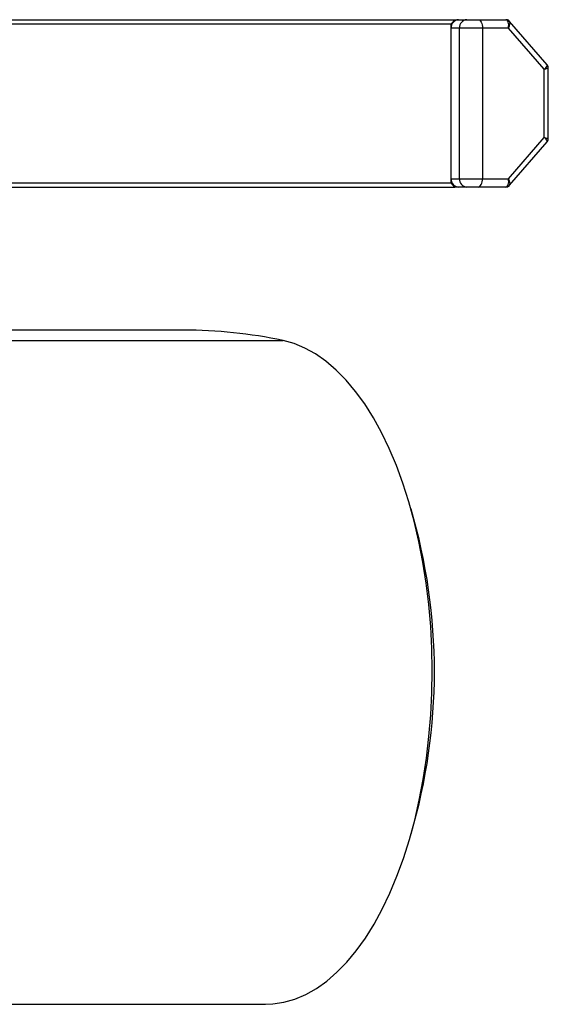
# Model space of a CAD drawing. Header units: millimetres. Extents: x 0 to 420, y 0 to 297.
# Tile 26 of 27: x 302 to 308, y 233 to 245. Entities that reach past the tile are written whole.
import ezdxf

# ---------------------------------------------------------------- set-up
doc = ezdxf.new("R2010")
doc.units = ezdxf.units.MM

msp = doc.modelspace()

# ---------------------------------------------------------------- linework, layer by layer
at = {"color": 7, "linetype": 'Continuous', "lineweight": 25}
for p, q in [((301.49289, 245.19329), (307.13856, 245.19329)), ((301.57949, 245.14329), (307.09526, 245.14329)), ((307.09526, 245.14329), (307.13856, 245.19329)), ((307.09526, 243.24329), (307.09526, 245.14329)), ((307.13856, 245.19329), (307.18186, 245.19329)), ((307.18186, 245.19329), (307.28186, 245.19329)), ((307.28186, 245.19329), (307.41846, 245.19329)), ((307.41846, 245.19329), (307.74694, 245.19329)), ((308.24192, 244.65378), (307.79285, 245.17232)), ((307.19526, 245.09329), (307.09526, 245.09329)), ((307.09526, 243.29329), (307.09526, 245.09329)), ((307.46846, 245.09329), (307.19526, 245.09329)), ((307.19526, 243.29329), (307.19526, 245.09329)), ((307.46846, 245.09329), (307.46846, 243.29329)), ((307.779, 245.09329), (307.46846, 245.09329)), ((308.20458, 244.60187), (307.779, 245.09329)), ((308.20458, 243.78471), (308.20458, 244.60187)), ((308.25458, 243.76678), (308.25458, 244.61981)), ((307.779, 243.29329), (308.20458, 243.78471)), ((307.79285, 243.21427), (308.24192, 243.73281)), ((301.57949, 243.24329), (307.09526, 243.24329)), ((307.09526, 243.29329), (307.19526, 243.29329)), ((307.13856, 243.19329), (307.09526, 243.24329)), ((307.19526, 243.29329), (307.46846, 243.29329)), ((307.46846, 243.29329), (307.779, 243.29329)), ((301.49289, 243.19329), (307.13856, 243.19329)), ((307.18186, 243.19329), (307.13856, 243.19329)), ((307.28186, 243.19329), (307.18186, 243.19329)), ((307.41846, 243.19329), (307.28186, 243.19329)), ((307.74694, 243.19329), (307.41846, 243.19329)), ((303.90041, 241.48347), (298.95108, 241.48347)), ((300.13874, 241.35907), (305.08808, 241.35907)), ((299.93101, 233.42583), (304.88034, 233.42583))]:
    msp.add_line(p, q, dxfattribs=at)
at = {"color": 7, "linetype": 'Continuous', "lineweight": 25, "flags": 128}
for points in [[(307.41846, 245.19329), (307.42822, 245.19137), (307.4376, 245.18568), (307.44624, 245.17644), (307.45382, 245.164), (307.46004, 245.14885), (307.46466, 245.13156), (307.4675, 245.1128), (307.46846, 245.09329)], [(307.41846, 243.19329), (307.42822, 243.19521), (307.4376, 243.2009), (307.44624, 243.21015), (307.45382, 243.22258), (307.46004, 243.23774), (307.46466, 243.25502), (307.4675, 243.27378), (307.46846, 243.29329)], [(304.88034, 233.42583), (304.96656, 233.42957), (305.09845, 233.44982), (305.22937, 233.48757), (305.35875, 233.54263), (305.48601, 233.61478), (305.61059, 233.70368), (305.73195, 233.80895), (305.84953, 233.93012), (305.96283, 234.06666), (306.07134, 234.21795), (306.17457, 234.38334), (306.27209, 234.56209), (306.36345, 234.7534), (306.44824, 234.95644), (306.5261, 235.17031), (306.59668, 235.39405), (306.65967, 235.62668), (306.71479, 235.86717), (306.76179, 236.11446), (306.80046, 236.36745), (306.83065, 236.62502), (306.8522, 236.88603), (306.86503, 237.14934), (306.86909, 237.41376), (306.86434, 237.67814), (306.85082, 237.94131), (306.82858, 238.20209), (306.79772, 238.45934), (306.75838, 238.71192), (306.71073, 238.95871), (306.65499, 239.19862), (306.59139, 239.43059), (306.52022, 239.65359), (306.4418, 239.86663), (306.35648, 240.06878), (306.26462, 240.25914), (306.16664, 240.43686), (306.06297, 240.60116), (305.95406, 240.75132), (305.84041, 240.88666), (305.72251, 241.0066), (305.60088, 241.11059), (305.47607, 241.19819), (305.34862, 241.269), (305.2191, 241.3227), (305.08808, 241.35907)]]:
    msp.add_lwpolyline(points, dxfattribs=at)
at = {"color": 7, "linetype": 'Continuous', "lineweight": 25}
for centre, radius, start, end in [((307.18908, 245.09954), 0.09403, 94.40195, 183.811261), ((307.28908, 245.09954), 0.09403, 94.40195, 183.811261), ((307.18908, 243.28704), 0.09403, 176.188739, 265.59805), ((307.28908, 243.28704), 0.09403, 176.188739, 265.59805), ((303.89672, 235.71656), 5.76691, 78.07765, 89.963308), ((300.01508, 237.40331), 6.88057, 343.622194, 16.370978)]:
    msp.add_arc(centre, radius, start, end, dxfattribs=at)
for centre, major_axis, ratio, start_param, end_param in [((307.729, 245.09329), (0.02345, 0.09937), 0.47969892, 4.82509567, 6.395892), ((307.729, 245.09329), (0.06111, 0.08158), 0.41075399, 5.01088939, 6.19408903), ((308.15458, 244.60187), (0.08818, 0.05072), 0.27089908, 5.15251877, 6.33571842), ((308.15458, 244.60187), (0.09998, 0.01812), 0.10029311, 5.21781243, 6.26500998), ((308.15458, 243.78471), (0.08818, -0.05072), 0.27089908, 6.2306522, 7.41385184), ((308.15458, 243.78471), (0.09998, -0.01812), 0.10029311, 0.01817533, 1.06537288), ((307.729, 243.29329), (-0.02345, 0.09937), 0.47969892, 3.02888596, 4.59968229), ((307.729, 243.29329), (-0.06111, 0.08158), 0.41075399, 3.23068893, 4.41388857)]:
    msp.add_ellipse(centre, major_axis=major_axis, ratio=ratio, start_param=start_param, end_param=end_param, dxfattribs=at)
for points, knots in [([(307.79267, 245.17089), (307.79053, 245.17379), (307.78391, 245.18277), (307.76719, 245.19132), (307.75329, 245.19267), (307.74694, 245.19329)], [0, 0, 0, 0, 0.20601866, 0.63721252, 1, 1, 1, 1]), ([(308.25401, 244.61975), (308.25418, 244.62117), (308.25512, 244.62884), (308.25111, 244.64153), (308.2442, 244.64997), (308.24129, 244.65352)], [0, 0, 0, 0, 0.11639386, 0.62798075, 1, 1, 1, 1]), ([(308.24097, 243.73297), (308.24291, 243.73489), (308.24932, 243.74127), (308.25415, 243.75374), (308.25391, 243.76348), (308.25383, 243.76689)], [0, 0, 0, 0, 0.218888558, 0.725850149, 1, 1, 1, 1]), ([(307.74694, 243.19329), (307.75462, 243.1942), (307.77039, 243.19607), (307.78672, 243.20595), (307.79216, 243.21414), (307.79315, 243.21563)], [0, 0, 0, 0, 0.43707753, 0.89795196, 1, 1, 1, 1])]:
    msp.add_open_spline(points, degree=3, knots=knots, dxfattribs=at)

doc.saveas('drawing.dxf')
